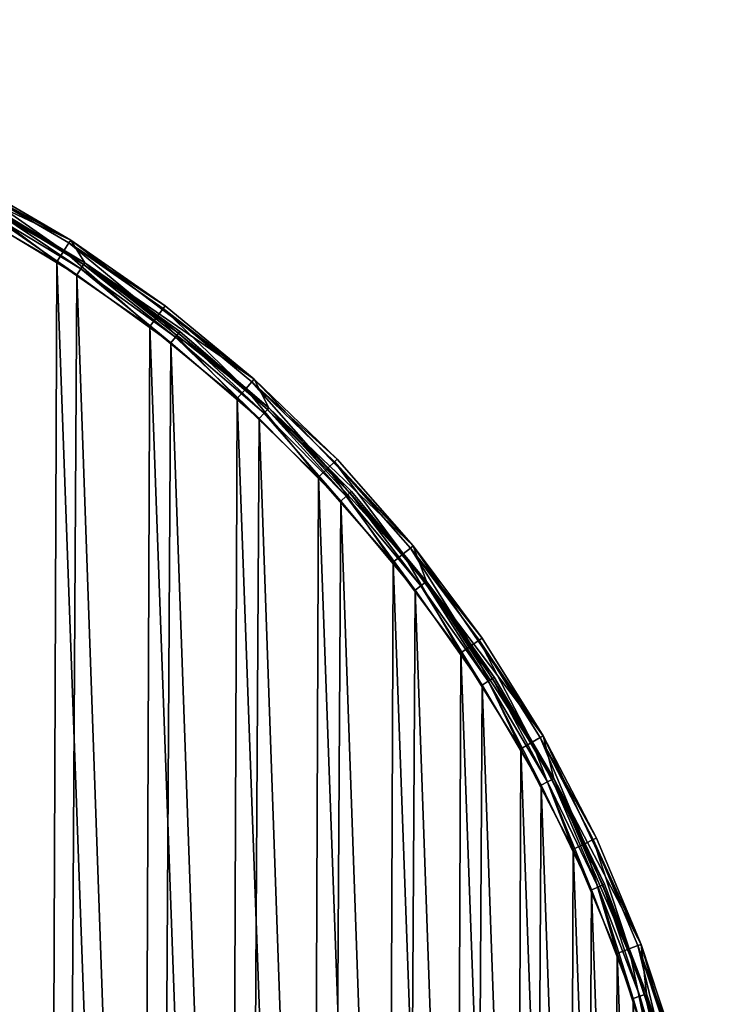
# Model space of a CAD drawing. Header units: millimetres. Extents: x 9 to 208, y -100 to 100.
# Tile 36 of 36: x 159 to 208, y 31 to 100. Entities that reach past the tile are written whole.
import ezdxf

# ---------------------------------------------------------------- set-up
doc = ezdxf.new("R2010")
doc.units = ezdxf.units.MM
doc.header["$LTSCALE"] = 25.4
doc.layers.get('0').update_dxf_attribs({"true_color": 0xff5454})

# ---------------------------------------------------------------- blocks, each defined once
blk = doc.blocks.new('CAMELEON-HERMANOS-B-8035.STL')
at = {"color": 250, "true_color": 0x262626}
mesh = blk.add_polyface(dxfattribs=at)
corners = [(8.631, 4.415, 0), (9.335, 0.596, 0), (9.216, -11.667, 0), (10.633, 20.384, 0), (10.786, 16.916, 0), (15.17, 35.824, 0), (14.904, 32.774, 0), (21.575, 47.738, 0), (22.126, 50.337, 0), (30.618, 61.399, 0), (31.32, 63.546, 0), (41.787, 73.386, 0), (42.513, 75.109, 0), (54.776, 83.372, 0), (55.416, 84.726, 0), (69.232, 91.083, 0), (69.695, 92.15, 0), (84.76, 96.309, 0), (84.98, 97.187, 0), (100.936, 98.909, 0), (100.875, 99.706, 0), (116.968, 99.644, 0), (117.319, 98.81, 0), (132.843, 97, 0), (133.463, 96.016, 0), (148.088, 91.845, 0), (148.927, 90.604, 0), (162.308, 84.31, 0), (163.289, 82.719, 0), (175.136, 74.592, 0), (176.157, 72.579, 0), (186.239, 62.943, 0), (187.181, 60.458, 0), (195.33, 49.663, 0), (196.059, 46.689, 0), (202.172, 35.096, 0), (202.55, 31.646, 0), (206.59, 19.621, 0), (206.477, 15.739, 0), (207.732, -0.596, 0), (208.467, 3.638, 0), (207.757, -12.44, 0), (10.59, -15.739, 0), (12.374, -27.448, 0), (14.516, -31.646, 0), (18.022, -42.517, 0), (21.007, -46.689, 0), (26.015, -56.486, 0), (29.886, -60.458, 0), (36.144, -68.991, 0), (40.91, -72.579, 0), (48.149, -79.71, 0), (53.778, -82.719, 0), (61.717, -88.364, 0), (68.14, -90.604, 0), (76.498, -94.73, 0), (83.604, -96.016, 0), (92.108, -98.642, 0), (99.747, -98.81, 0), (108.144, -99.999, 0), (116.131, -98.909, 0), (124.19, -98.767, 0), (132.307, -96.309, 0), (139.831, -94.976, 0), (147.835, -91.083, 0), (154.661, -88.726, 0), (162.29, -83.372, 0), (168.296, -80.177, 0), (175.28, -73.386, 0), (180.384, -69.553, 0), (186.448, -61.399, 0), (190.61, -57.126, 0), (195.492, -47.738, 0), (198.711, -43.221, 0), (202.163, -32.774, 0), (204.476, -28.195, 0), (206.281, -16.916, 0)]
mesh.append_faces([[corners[k] for k in face] for face in [(0, 1, 2), (1, 3, 4), (4, 5, 6), (6, 5, 7), (7, 8, 9), (9, 10, 11), (11, 12, 13), (13, 14, 15), (15, 16, 17), (17, 18, 19), (19, 21, 22), (22, 23, 24), (24, 25, 26), (26, 27, 28), (28, 29, 30), (30, 31, 32), (32, 33, 34), (34, 35, 36), (36, 37, 38), (38, 37, 39), (2, 42, 43), (42, 2, 1), (43, 44, 45), (45, 46, 47), (47, 48, 49), (49, 50, 51), (51, 52, 53), (53, 54, 55), (55, 56, 57), (57, 58, 59), (59, 60, 61), (61, 62, 63), (63, 64, 65), (65, 66, 67), (67, 68, 69), (69, 70, 71), (71, 72, 73), (73, 74, 75), (75, 76, 41)]], dxfattribs={"vtx0": -1, "vtx1": -1, "color": 250})
mesh.append_faces([[corners[k] for k in face] for face in [(1, 0, 3), (4, 3, 5), (7, 5, 8), (9, 8, 10), (11, 10, 12), (13, 12, 14), (15, 14, 16), (17, 16, 18), (19, 18, 20), (19, 20, 21), (22, 21, 23), (24, 23, 25), (26, 25, 27), (28, 27, 29), (30, 29, 31), (32, 31, 33), (34, 33, 35), (36, 35, 37), (39, 37, 40), (39, 40, 41), (43, 42, 44), (45, 44, 46), (47, 46, 48), (49, 48, 50), (51, 50, 52), (53, 52, 54), (55, 54, 56), (57, 56, 58), (59, 58, 60), (61, 60, 62), (63, 62, 64), (65, 64, 66), (67, 66, 68), (69, 68, 70), (71, 70, 72), (73, 72, 74), (75, 74, 76), (41, 76, 39)]], dxfattribs={"vtx0": -1, "vtx2": -1, "color": 250})
mesh = blk.add_polyface(dxfattribs=at)
corners = [(77.207, 93.069, 14.2), (78.289, 4.501, 14.2), (77.956, -0.057, 14.2), (84.999, 95.338, 14.2), (79.298, 8.958, 14.2), (80.96, 13.216, 14.2), (83.237, 17.178, 14.2), (86.08, 20.756, 14.2), (92.953, 96.956, 14.2), (89.424, 23.871, 14.2), (93.195, 26.452, 14.2), (101.013, 97.912, 14.2), (97.309, 28.443, 14.2), (101.674, 29.798, 14.2), (109.124, 98.198, 14.2), (106.192, 30.488, 14.2), (110.762, 30.496, 14.2), (117.231, 97.814, 14.2), (115.282, 29.823, 14.2), (119.652, 28.484, 14.2), (125.279, 96.762, 14.2), (123.773, 26.509, 14.2), (127.554, 23.942, 14.2), (133.212, 95.048, 14.2), (130.909, 20.84, 14.2), (133.765, 17.272, 14.2), (140.977, 92.686, 14.2), (136.058, 13.318, 14.2), (137.735, 9.067, 14.2), (138.761, 4.614, 14.2), (139.111, 0.057, 14.2), (139.86, -93.069, 14.2), (147.439, -90.164, 14.2), (148.52, 89.69, 14.2), (154.751, -86.644, 14.2), (155.79, 86.082, 14.2), (161.749, -82.531, 14.2), (162.737, 81.885, 14.2), (168.382, -77.855, 14.2), (169.314, 77.13, 14.2), (174.607, -72.647, 14.2), (175.476, 71.847, 14.2), (180.38, -66.942, 14.2), (181.18, 66.074, 14.2), (185.663, -60.78, 14.2), (186.388, 59.849, 14.2), (190.419, -54.204, 14.2), (191.065, 53.215, 14.2), (194.615, -47.256, 14.2), (195.177, 46.218, 14.2), (198.224, -39.986, 14.2), (198.698, 38.905, 14.2), (201.219, -32.443, 14.2), (201.603, 31.327, 14.2), (203.582, -24.678, 14.2), (203.872, 23.534, 14.2), (205.295, -16.745, 14.2), (205.49, 15.581, 14.2), (206.347, -8.697, 14.2), (206.445, 7.521, 14.2), (206.732, -0.59, 14.2), (10.719, 8.697, 14.2), (10.622, -7.521, 14.2), (10.335, 0.59, 14.2), (11.577, -15.581, 14.2), (11.772, 16.745, 14.2), (13.195, -23.534, 14.2), (13.485, 24.678, 14.2), (15.464, -31.327, 14.2), (15.848, 32.443, 14.2), (18.369, -38.905, 14.2), (18.843, 39.986, 14.2), (21.89, -46.218, 14.2), (22.452, 47.256, 14.2), (26.002, -53.215, 14.2), (26.648, 54.204, 14.2), (30.679, -59.849, 14.2), (31.404, 60.78, 14.2), (35.887, -66.074, 14.2), (36.686, 66.942, 14.2), (41.591, -71.847, 14.2), (42.46, 72.647, 14.2), (47.753, -77.13, 14.2), (48.685, 77.855, 14.2), (54.33, -81.885, 14.2), (55.318, 82.531, 14.2), (61.277, -86.082, 14.2), (62.315, 86.644, 14.2), (68.547, -89.69, 14.2), (69.628, 90.164, 14.2), (76.09, -92.686, 14.2), (83.855, -95.048, 14.2), (78.306, -4.614, 14.2), (79.331, -9.067, 14.2), (81.009, -13.318, 14.2), (83.301, -17.272, 14.2), (86.157, -20.84, 14.2), (91.788, -96.762, 14.2), (89.513, -23.942, 14.2), (93.294, -26.509, 14.2), (99.836, -97.814, 14.2), (97.415, -28.484, 14.2), (101.785, -29.823, 14.2), (107.943, -98.198, 14.2), (106.305, -30.496, 14.2), (110.875, -30.488, 14.2), (116.054, -97.912, 14.2), (115.393, -29.798, 14.2), (119.758, -28.443, 14.2), (124.114, -96.956, 14.2), (123.871, -26.452, 14.2), (127.643, -23.871, 14.2), (132.067, -95.338, 14.2), (130.987, -20.756, 14.2), (133.83, -17.178, 14.2), (136.107, -13.216, 14.2), (137.769, -8.958, 14.2), (138.778, -4.501, 14.2)]
mesh.append_faces([[corners[k] for k in face] for face in [(58, 59, 60), (61, 62, 63)]], dxfattribs={"vtx0": -1, "color": 250})
mesh.append_faces([[corners[k] for k in face] for face in [(1, 3, 4), (4, 3, 5), (5, 3, 6), (6, 3, 7), (7, 8, 9), (9, 8, 10), (10, 11, 12), (12, 11, 13), (13, 14, 15), (15, 14, 16), (16, 17, 18), (18, 17, 19), (19, 20, 21), (21, 20, 22), (22, 23, 24), (24, 23, 25), (25, 26, 27), (27, 26, 28), (28, 26, 29), (29, 26, 30), (31, 26, 32), (32, 33, 34), (34, 35, 36), (36, 37, 38), (38, 39, 40), (40, 41, 42), (42, 43, 44), (44, 45, 46), (46, 47, 48), (48, 49, 50), (50, 51, 52), (52, 53, 54), (54, 55, 56), (56, 57, 58), (62, 61, 64), (64, 65, 66), (66, 67, 68), (68, 69, 70), (70, 71, 72), (72, 73, 74), (74, 75, 76), (76, 77, 78), (78, 79, 80), (80, 81, 82), (82, 83, 84), (84, 85, 86), (86, 87, 88), (88, 89, 90), (90, 2, 91), (91, 96, 97), (97, 99, 100), (100, 102, 103), (103, 105, 106), (106, 108, 109), (109, 111, 112), (112, 114, 31)]], dxfattribs={"vtx0": -1, "vtx1": -1, "color": 250})
mesh.append_faces([[corners[k] for k in face] for face in [(30, 26, 31), (90, 0, 2)]], dxfattribs={"vtx0": -1, "vtx1": -1, "vtx2": -1, "color": 250})
mesh.append_faces([[corners[k] for k in face] for face in [(0, 1, 2), (1, 0, 3), (7, 3, 8), (10, 8, 11), (13, 11, 14), (16, 14, 17), (19, 17, 20), (22, 20, 23), (25, 23, 26), (32, 26, 33), (34, 33, 35), (36, 35, 37), (38, 37, 39), (40, 39, 41), (42, 41, 43), (44, 43, 45), (46, 45, 47), (48, 47, 49), (50, 49, 51), (52, 51, 53), (54, 53, 55), (56, 55, 57), (58, 57, 59), (64, 61, 65), (66, 65, 67), (68, 67, 69), (70, 69, 71), (72, 71, 73), (74, 73, 75), (76, 75, 77), (78, 77, 79), (80, 79, 81), (82, 81, 83), (84, 83, 85), (86, 85, 87), (88, 87, 89), (90, 89, 0), (91, 2, 92), (91, 92, 93), (91, 93, 94), (91, 94, 95), (91, 95, 96), (97, 96, 98), (97, 98, 99), (100, 99, 101), (100, 101, 102), (103, 102, 104), (103, 104, 105), (106, 105, 107), (106, 107, 108), (109, 108, 110), (109, 110, 111), (112, 111, 113), (112, 113, 114), (31, 114, 115), (31, 115, 116), (31, 116, 117), (31, 117, 30)]], dxfattribs={"vtx0": -1, "vtx2": -1, "color": 250})
mesh = blk.add_polyface(dxfattribs=at)
corners = [(11.004, -11.457, 15), (10.429, 4.336, 15), (10.398, -3.572, 15), (11.096, 12.216, 15), (12.242, -19.268, 15), (12.395, 20.017, 15), (14.105, -26.954, 15), (14.318, 27.688, 15), (16.58, -34.465, 15), (16.851, 35.179, 15), (19.651, -41.752, 15), (19.979, 42.443, 15), (23.299, -48.769, 15), (23.681, 49.431, 15), (27.5, -55.469, 15), (27.934, 56.098, 15), (32.226, -61.81, 15), (32.709, 62.402, 15), (37.447, -67.749, 15), (37.977, 68.301, 15), (43.129, -73.25, 15), (43.701, 73.757, 15), (49.235, -78.275, 15), (49.846, 78.734, 15), (55.726, -82.793, 15), (56.372, 83.201, 15), (62.56, -86.774, 15), (63.236, 87.129, 15), (69.691, -90.192, 15), (70.394, 90.491, 15), (77.074, -93.025, 15), (77.799, 93.267, 15), (77.956, -0.057, 15), (84.662, -95.254, 15), (78.306, -4.614, 15), (79.331, -9.067, 15), (81.009, -13.318, 15), (83.301, -17.272, 15), (86.157, -20.84, 15), (92.404, -96.866, 15), (89.513, -23.942, 15), (93.294, -26.509, 15), (100.251, -97.85, 15), (97.415, -28.484, 15), (101.785, -29.823, 15), (108.151, -98.199, 15), (106.305, -30.496, 15), (110.875, -30.488, 15), (116.054, -97.912, 15), (115.393, -29.798, 15), (119.758, -28.443, 15), (123.908, -96.989, 15), (123.871, -26.452, 15), (127.643, -23.871, 15), (131.663, -95.437, 15), (130.987, -20.756, 15), (133.83, -17.178, 15), (139.267, -93.267, 15), (136.107, -13.216, 15), (137.769, -8.958, 15), (138.778, -4.501, 15), (139.111, 0.057, 15), (78.289, 4.501, 15), (85.404, 95.437, 15), (79.298, 8.958, 15), (80.96, 13.216, 15), (83.237, 17.178, 15), (86.08, 20.756, 15), (93.158, 96.989, 15), (89.424, 23.871, 15), (93.195, 26.452, 15), (101.013, 97.912, 15), (97.309, 28.443, 15), (101.674, 29.798, 15), (108.916, 98.199, 15), (106.192, 30.488, 15), (110.762, 30.496, 15), (116.816, 97.85, 15), (115.282, 29.823, 15), (119.652, 28.484, 15), (124.663, 96.866, 15), (123.773, 26.509, 15), (127.554, 23.942, 15), (132.405, 95.254, 15), (130.909, 20.84, 15), (133.765, 17.272, 15), (139.992, 93.025, 15), (136.058, 13.318, 15), (137.735, 9.067, 15), (138.761, 4.614, 15), (146.673, -90.491, 15), (147.376, 90.192, 15), (153.831, -87.129, 15), (154.507, 86.774, 15), (160.695, -83.201, 15), (161.341, 82.793, 15), (167.22, -78.734, 15), (167.831, 78.275, 15), (173.366, -73.757, 15), (173.938, 73.25, 15), (179.09, -68.301, 15), (179.62, 67.749, 15), (184.357, -62.402, 15), (184.841, 61.81, 15), (189.133, -56.098, 15), (189.567, 55.469, 15), (193.385, -49.431, 15), (193.768, 48.769, 15), (197.088, -42.443, 15), (197.415, 41.752, 15), (200.216, -35.179, 15), (200.487, 34.465, 15), (202.749, -27.688, 15), (202.962, 26.954, 15), (204.672, -20.017, 15), (204.825, 19.268, 15), (205.971, -12.216, 15), (206.063, 11.457, 15), (206.638, -4.336, 15), (206.668, 3.572, 15)]
mesh.append_faces([[corners[k] for k in face] for face in [(0, 1, 2), (117, 118, 119)]], dxfattribs={"vtx0": -1, "color": 250})
mesh.append_faces([[corners[k] for k in face] for face in [(1, 0, 3), (3, 4, 5), (5, 6, 7), (7, 8, 9), (9, 10, 11), (11, 12, 13), (13, 14, 15), (15, 16, 17), (17, 18, 19), (19, 20, 21), (21, 22, 23), (23, 24, 25), (25, 26, 27), (27, 28, 29), (29, 30, 31), (32, 33, 34), (34, 33, 35), (35, 33, 36), (36, 33, 37), (37, 33, 38), (38, 39, 40), (40, 39, 41), (41, 42, 43), (43, 42, 44), (44, 45, 46), (46, 45, 47), (47, 48, 49), (49, 48, 50), (50, 51, 52), (52, 51, 53), (53, 54, 55), (55, 54, 56), (56, 57, 58), (58, 57, 59), (59, 57, 60), (60, 57, 61), (31, 62, 63), (62, 31, 32), (63, 67, 68), (68, 70, 71), (71, 73, 74), (74, 76, 77), (77, 79, 80), (80, 82, 83), (83, 85, 86), (86, 90, 91), (91, 92, 93), (93, 94, 95), (95, 96, 97), (97, 98, 99), (99, 100, 101), (101, 102, 103), (103, 104, 105), (105, 106, 107), (107, 108, 109), (109, 110, 111), (111, 112, 113), (113, 114, 115), (115, 116, 117)]], dxfattribs={"vtx0": -1, "vtx1": -1, "color": 250})
mesh.append_faces([[corners[k] for k in face] for face in [(31, 30, 32), (86, 61, 57)]], dxfattribs={"vtx0": -1, "vtx1": -1, "vtx2": -1, "color": 250})
mesh.append_faces([[corners[k] for k in face] for face in [(3, 0, 4), (5, 4, 6), (7, 6, 8), (9, 8, 10), (11, 10, 12), (13, 12, 14), (15, 14, 16), (17, 16, 18), (19, 18, 20), (21, 20, 22), (23, 22, 24), (25, 24, 26), (27, 26, 28), (29, 28, 30), (32, 30, 33), (38, 33, 39), (41, 39, 42), (44, 42, 45), (47, 45, 48), (50, 48, 51), (53, 51, 54), (56, 54, 57), (63, 62, 64), (63, 64, 65), (63, 65, 66), (63, 66, 67), (68, 67, 69), (68, 69, 70), (71, 70, 72), (71, 72, 73), (74, 73, 75), (74, 75, 76), (77, 76, 78), (77, 78, 79), (80, 79, 81), (80, 81, 82), (83, 82, 84), (83, 84, 85), (86, 85, 87), (86, 87, 88), (86, 88, 89), (86, 89, 61), (86, 57, 90), (91, 90, 92), (93, 92, 94), (95, 94, 96), (97, 96, 98), (99, 98, 100), (101, 100, 102), (103, 102, 104), (105, 104, 106), (107, 106, 108), (109, 108, 110), (111, 110, 112), (113, 112, 114), (115, 114, 116), (117, 116, 118)]], dxfattribs={"vtx0": -1, "vtx2": -1, "color": 250})
mesh = blk.add_polyface(dxfattribs=at)
corners = [(155.35, 88.364, 13.2), (162.308, 84.31, 0), (148.088, 91.845, 0)]
mesh.append_faces([[corners[k] for k in face] for face in [(0, 1, 2)]], dxfattribs={"color": 250})
mesh = blk.add_polyface(dxfattribs=at)
corners = [(163.289, 82.719, 13.2), (148.927, 90.604, 0), (163.289, 82.719, 0)]
mesh.append_faces([[corners[k] for k in face] for face in [(0, 1, 2)]], dxfattribs={"color": 250})
mesh = blk.add_polyface(dxfattribs=at)
corners = [(156.271, 86.958, 13.2), (148.927, 90.604, 0), (163.289, 82.719, 13.2)]
mesh.append_faces([[corners[k] for k in face] for face in [(0, 1, 2)]], dxfattribs={"color": 250})
mesh = blk.add_polyface(dxfattribs=at)
corners = [(161.825, 83.552, 14.759), (155.237, 88.151, 14.1), (154.929, 87.569, 14.759), (162.179, 84.107, 14.1)]
mesh.append_faces([[corners[k] for k in face] for face in [(0, 1, 2), (1, 0, 3)]], dxfattribs={"vtx0": -1, "color": 250})
mesh = blk.add_polyface(dxfattribs=at)
corners = [(155.237, 88.151, 14.1), (162.308, 84.31, 13.2), (155.35, 88.364, 13.2), (162.179, 84.107, 14.1)]
mesh.append_faces([[corners[k] for k in face] for face in [(0, 1, 2), (1, 0, 3)]], dxfattribs={"vtx0": -1, "color": 250})
mesh = blk.add_polyface(dxfattribs=at)
corners = [(162.308, 84.31, 13.2), (162.308, 84.31, 0), (155.35, 88.364, 13.2)]
mesh.append_faces([[corners[k] for k in face] for face in [(0, 1, 2)]], dxfattribs={"color": 250})
mesh = blk.add_polyface(dxfattribs=at)
corners = [(161.341, 82.793, 15), (154.929, 87.569, 14.759), (154.507, 86.774, 15), (161.825, 83.552, 14.759)]
mesh.append_faces([[corners[k] for k in face] for face in [(0, 1, 2), (1, 0, 3)]], dxfattribs={"vtx0": -1, "color": 250})
mesh = blk.add_polyface(dxfattribs=at)
corners = [(156.207, 86.841, 13.7), (163.013, 82.302, 14.066), (156.03, 86.52, 14.066), (163.215, 82.608, 13.7)]
mesh.append_faces([[corners[k] for k in face] for face in [(0, 1, 2), (1, 0, 3)]], dxfattribs={"vtx0": -1, "color": 250})
mesh = blk.add_polyface(dxfattribs=at)
corners = [(163.215, 82.608, 13.7), (156.271, 86.958, 13.2), (163.289, 82.719, 13.2), (156.207, 86.841, 13.7)]
mesh.append_faces([[corners[k] for k in face] for face in [(0, 1, 2), (1, 0, 3)]], dxfattribs={"vtx0": -1, "color": 250})
mesh = blk.add_polyface(dxfattribs=at)
corners = [(156.03, 86.52, 14.066), (162.737, 81.885, 14.2), (155.79, 86.082, 14.2), (163.013, 82.302, 14.066)]
mesh.append_faces([[corners[k] for k in face] for face in [(0, 1, 2), (1, 0, 3)]], dxfattribs={"vtx0": -1, "color": 250})
mesh = blk.add_polyface(dxfattribs=at)
corners = [(168.375, 78.993, 14.759), (162.179, 84.107, 14.1), (161.825, 83.552, 14.759), (168.773, 79.518, 14.1)]
mesh.append_faces([[corners[k] for k in face] for face in [(0, 1, 2), (1, 0, 3)]], dxfattribs={"vtx0": -1, "color": 250})
mesh = blk.add_polyface(dxfattribs=at)
corners = [(162.179, 84.107, 14.1), (168.918, 79.71, 13.2), (162.308, 84.31, 13.2), (168.773, 79.518, 14.1)]
mesh.append_faces([[corners[k] for k in face] for face in [(0, 1, 2), (1, 0, 3)]], dxfattribs={"vtx0": -1, "color": 250})
mesh = blk.add_polyface(dxfattribs=at)
corners = [(168.918, 79.71, 13.2), (175.136, 74.592, 0), (162.308, 84.31, 0)]
mesh.append_faces([[corners[k] for k in face] for face in [(0, 1, 2)]], dxfattribs={"color": 250})
mesh = blk.add_polyface(dxfattribs=at)
corners = [(168.918, 79.71, 13.2), (162.308, 84.31, 0), (162.308, 84.31, 13.2)]
mesh.append_faces([[corners[k] for k in face] for face in [(0, 1, 2)]], dxfattribs={"color": 250})
mesh = blk.add_polyface(dxfattribs=at)
corners = [(167.831, 78.275, 15), (161.825, 83.552, 14.759), (161.341, 82.793, 15), (168.375, 78.993, 14.759)]
mesh.append_faces([[corners[k] for k in face] for face in [(0, 1, 2), (1, 0, 3)]], dxfattribs={"vtx0": -1, "color": 250})
mesh = blk.add_polyface(dxfattribs=at)
corners = [(163.215, 82.608, 13.7), (169.623, 77.522, 14.066), (163.013, 82.302, 14.066), (169.85, 77.81, 13.7)]
mesh.append_faces([[corners[k] for k in face] for face in [(0, 1, 2), (1, 0, 3)]], dxfattribs={"vtx0": -1, "color": 250})
mesh = blk.add_polyface(dxfattribs=at)
corners = [(169.85, 77.81, 13.7), (163.289, 82.719, 13.2), (169.933, 77.915, 13.2), (163.215, 82.608, 13.7)]
mesh.append_faces([[corners[k] for k in face] for face in [(0, 1, 2), (1, 0, 3)]], dxfattribs={"vtx0": -1, "color": 250})
mesh = blk.add_polyface(dxfattribs=at)
corners = [(163.289, 82.719, 13.2), (163.289, 82.719, 0), (169.933, 77.915, 13.2)]
mesh.append_faces([[corners[k] for k in face] for face in [(0, 1, 2)]], dxfattribs={"color": 250})
mesh = blk.add_polyface(dxfattribs=at)
corners = [(169.933, 77.915, 13.2), (163.289, 82.719, 0), (176.157, 72.579, 13.2)]
mesh.append_faces([[corners[k] for k in face] for face in [(0, 1, 2)]], dxfattribs={"color": 250})
mesh = blk.add_polyface(dxfattribs=at)
corners = [(176.157, 72.579, 13.2), (163.289, 82.719, 0), (176.157, 72.579, 0)]
mesh.append_faces([[corners[k] for k in face] for face in [(0, 1, 2)]], dxfattribs={"color": 250})
mesh = blk.add_polyface(dxfattribs=at)
corners = [(163.013, 82.302, 14.066), (169.314, 77.13, 14.2), (162.737, 81.885, 14.2), (169.623, 77.522, 14.066)]
mesh.append_faces([[corners[k] for k in face] for face in [(0, 1, 2), (1, 0, 3)]], dxfattribs={"vtx0": -1, "color": 250})
mesh = blk.add_polyface(dxfattribs=at)
corners = [(174.537, 73.921, 14.759), (168.773, 79.518, 14.1), (168.375, 78.993, 14.759), (174.976, 74.413, 14.1)]
mesh.append_faces([[corners[k] for k in face] for face in [(0, 1, 2), (1, 0, 3)]], dxfattribs={"vtx0": -1, "color": 250})
mesh = blk.add_polyface(dxfattribs=at)
corners = [(168.773, 79.518, 14.1), (175.136, 74.592, 13.2), (168.918, 79.71, 13.2), (174.976, 74.413, 14.1)]
mesh.append_faces([[corners[k] for k in face] for face in [(0, 1, 2), (1, 0, 3)]], dxfattribs={"vtx0": -1, "color": 250})
mesh = blk.add_polyface(dxfattribs=at)
corners = [(175.136, 74.592, 13.2), (175.136, 74.592, 0), (168.918, 79.71, 13.2)]
mesh.append_faces([[corners[k] for k in face] for face in [(0, 1, 2)]], dxfattribs={"color": 250})
mesh = blk.add_polyface(dxfattribs=at)
corners = [(173.938, 73.25, 15), (168.375, 78.993, 14.759), (167.831, 78.275, 15), (174.537, 73.921, 14.759)]
mesh.append_faces([[corners[k] for k in face] for face in [(0, 1, 2), (1, 0, 3)]], dxfattribs={"vtx0": -1, "color": 250})
mesh = blk.add_polyface(dxfattribs=at)
corners = [(169.85, 77.81, 13.7), (175.816, 72.213, 14.066), (169.623, 77.522, 14.066), (176.066, 72.481, 13.7)]
mesh.append_faces([[corners[k] for k in face] for face in [(0, 1, 2), (1, 0, 3)]], dxfattribs={"vtx0": -1, "color": 250})
mesh = blk.add_polyface(dxfattribs=at)
corners = [(176.066, 72.481, 13.7), (169.933, 77.915, 13.2), (176.157, 72.579, 13.2), (169.85, 77.81, 13.7)]
mesh.append_faces([[corners[k] for k in face] for face in [(0, 1, 2), (1, 0, 3)]], dxfattribs={"vtx0": -1, "color": 250})
mesh = blk.add_polyface(dxfattribs=at)
corners = [(169.623, 77.522, 14.066), (175.476, 71.847, 14.2), (169.314, 77.13, 14.2), (175.816, 72.213, 14.066)]
mesh.append_faces([[corners[k] for k in face] for face in [(0, 1, 2), (1, 0, 3)]], dxfattribs={"vtx0": -1, "color": 250})
mesh = blk.add_polyface(dxfattribs=at)
corners = [(180.271, 68.37, 14.759), (174.976, 74.413, 14.1), (174.537, 73.921, 14.759), (180.748, 68.825, 14.1)]
mesh.append_faces([[corners[k] for k in face] for face in [(0, 1, 2), (1, 0, 3)]], dxfattribs={"vtx0": -1, "color": 250})
mesh = blk.add_polyface(dxfattribs=at)
corners = [(174.976, 74.413, 14.1), (180.923, 68.991, 13.2), (175.136, 74.592, 13.2), (180.748, 68.825, 14.1)]
mesh.append_faces([[corners[k] for k in face] for face in [(0, 1, 2), (1, 0, 3)]], dxfattribs={"vtx0": -1, "color": 250})
mesh = blk.add_polyface(dxfattribs=at)
corners = [(180.923, 68.991, 13.2), (186.239, 62.943, 0), (175.136, 74.592, 13.2)]
mesh.append_faces([[corners[k] for k in face] for face in [(0, 1, 2)]], dxfattribs={"color": 250})
mesh = blk.add_polyface(dxfattribs=at)
corners = [(175.136, 74.592, 13.2), (186.239, 62.943, 0), (175.136, 74.592, 0)]
mesh.append_faces([[corners[k] for k in face] for face in [(0, 1, 2)]], dxfattribs={"color": 250})
mesh = blk.add_polyface(dxfattribs=at)
corners = [(179.62, 67.749, 15), (174.537, 73.921, 14.759), (173.938, 73.25, 15), (180.271, 68.37, 14.759)]
mesh.append_faces([[corners[k] for k in face] for face in [(0, 1, 2), (1, 0, 3)]], dxfattribs={"vtx0": -1, "color": 250})
mesh = blk.add_polyface(dxfattribs=at)
corners = [(176.066, 72.481, 13.7), (181.55, 66.41, 14.066), (175.816, 72.213, 14.066), (181.821, 66.656, 13.7)]
mesh.append_faces([[corners[k] for k in face] for face in [(0, 1, 2), (1, 0, 3)]], dxfattribs={"vtx0": -1, "color": 250})
mesh = blk.add_polyface(dxfattribs=at)
corners = [(176.066, 72.481, 13.7), (181.92, 66.746, 13.2), (181.821, 66.656, 13.7), (176.157, 72.579, 13.2)]
mesh.append_faces([[corners[k] for k in face] for face in [(0, 1, 2), (1, 0, 3)]], dxfattribs={"vtx0": -1, "color": 250})
mesh = blk.add_polyface(dxfattribs=at)
corners = [(176.157, 72.579, 0), (181.92, 66.746, 13.2), (176.157, 72.579, 13.2)]
mesh.append_faces([[corners[k] for k in face] for face in [(0, 1, 2)]], dxfattribs={"color": 250})
mesh = blk.add_polyface(dxfattribs=at)
corners = [(176.157, 72.579, 0), (187.181, 60.458, 0), (181.92, 66.746, 13.2)]
mesh.append_faces([[corners[k] for k in face] for face in [(0, 1, 2)]], dxfattribs={"color": 250})
mesh = blk.add_polyface(dxfattribs=at)
corners = [(175.816, 72.213, 14.066), (181.18, 66.074, 14.2), (175.476, 71.847, 14.2), (181.55, 66.41, 14.066)]
mesh.append_faces([[corners[k] for k in face] for face in [(0, 1, 2), (1, 0, 3)]], dxfattribs={"vtx0": -1, "color": 250})
mesh = blk.add_polyface(dxfattribs=at)
corners = [(185.54, 62.376, 14.759), (180.748, 68.825, 14.1), (180.271, 68.37, 14.759), (186.052, 62.791, 14.1)]
mesh.append_faces([[corners[k] for k in face] for face in [(0, 1, 2), (1, 0, 3)]], dxfattribs={"vtx0": -1, "color": 250})
mesh = blk.add_polyface(dxfattribs=at)
corners = [(186.239, 62.943, 13.2), (180.748, 68.825, 14.1), (186.052, 62.791, 14.1), (180.923, 68.991, 13.2)]
mesh.append_faces([[corners[k] for k in face] for face in [(0, 1, 2), (1, 0, 3)]], dxfattribs={"vtx0": -1, "color": 250})
mesh = blk.add_polyface(dxfattribs=at)
corners = [(180.923, 68.991, 13.2), (186.239, 62.943, 13.2), (186.239, 62.943, 0)]
mesh.append_faces([[corners[k] for k in face] for face in [(0, 1, 2)]], dxfattribs={"color": 250})
mesh = blk.add_polyface(dxfattribs=at)
corners = [(184.841, 61.81, 15), (180.271, 68.37, 14.759), (179.62, 67.749, 15), (185.54, 62.376, 14.759)]
mesh.append_faces([[corners[k] for k in face] for face in [(0, 1, 2), (1, 0, 3)]], dxfattribs={"vtx0": -1, "color": 250})
mesh = blk.add_polyface(dxfattribs=at)
corners = [(181.821, 66.656, 13.7), (187.181, 60.458, 13.2), (187.075, 60.377, 13.7), (181.92, 66.746, 13.2)]
mesh.append_faces([[corners[k] for k in face] for face in [(0, 1, 2), (1, 0, 3)]], dxfattribs={"vtx0": -1, "color": 250})
mesh = blk.add_polyface(dxfattribs=at)
corners = [(181.92, 66.746, 13.2), (187.181, 60.458, 0), (187.181, 60.458, 13.2)]
mesh.append_faces([[corners[k] for k in face] for face in [(0, 1, 2)]], dxfattribs={"color": 250})
mesh = blk.add_polyface(dxfattribs=at)
corners = [(181.55, 66.41, 14.066), (186.388, 59.849, 14.2), (181.18, 66.074, 14.2), (186.785, 60.153, 14.066)]
mesh.append_faces([[corners[k] for k in face] for face in [(0, 1, 2), (1, 0, 3)]], dxfattribs={"vtx0": -1, "color": 250})
mesh = blk.add_polyface(dxfattribs=at)
corners = [(181.821, 66.656, 13.7), (186.785, 60.153, 14.066), (181.55, 66.41, 14.066), (187.075, 60.377, 13.7)]
mesh.append_faces([[corners[k] for k in face] for face in [(0, 1, 2), (1, 0, 3)]], dxfattribs={"vtx0": -1, "color": 250})
mesh = blk.add_polyface(dxfattribs=at)
corners = [(190.31, 55.977, 14.759), (186.052, 62.791, 14.1), (185.54, 62.376, 14.759), (190.853, 56.35, 14.1)]
mesh.append_faces([[corners[k] for k in face] for face in [(0, 1, 2), (1, 0, 3)]], dxfattribs={"vtx0": -1, "color": 250})
mesh = blk.add_polyface(dxfattribs=at)
corners = [(191.052, 56.486, 13.2), (186.052, 62.791, 14.1), (190.853, 56.35, 14.1), (186.239, 62.943, 13.2)]
mesh.append_faces([[corners[k] for k in face] for face in [(0, 1, 2), (1, 0, 3)]], dxfattribs={"vtx0": -1, "color": 250})
mesh = blk.add_polyface(dxfattribs=at)
corners = [(186.239, 62.943, 13.2), (195.33, 49.663, 0), (186.239, 62.943, 0)]
mesh.append_faces([[corners[k] for k in face] for face in [(0, 1, 2)]], dxfattribs={"color": 250})
mesh = blk.add_polyface(dxfattribs=at)
corners = [(186.239, 62.943, 13.2), (191.052, 56.486, 13.2), (195.33, 49.663, 0)]
mesh.append_faces([[corners[k] for k in face] for face in [(0, 1, 2)]], dxfattribs={"color": 250})
mesh = blk.add_polyface(dxfattribs=at)
corners = [(189.567, 55.469, 15), (185.54, 62.376, 14.759), (184.841, 61.81, 15), (190.31, 55.977, 14.759)]
mesh.append_faces([[corners[k] for k in face] for face in [(0, 1, 2), (1, 0, 3)]], dxfattribs={"vtx0": -1, "color": 250})
mesh = blk.add_polyface(dxfattribs=at)
corners = [(186.785, 60.153, 14.066), (191.065, 53.215, 14.2), (186.388, 59.849, 14.2), (191.485, 53.486, 14.066)]
mesh.append_faces([[corners[k] for k in face] for face in [(0, 1, 2), (1, 0, 3)]], dxfattribs={"vtx0": -1, "color": 250})
mesh = blk.add_polyface(dxfattribs=at)
corners = [(187.075, 60.377, 13.7), (191.485, 53.486, 14.066), (186.785, 60.153, 14.066), (191.792, 53.684, 13.7)]
mesh.append_faces([[corners[k] for k in face] for face in [(0, 1, 2), (1, 0, 3)]], dxfattribs={"vtx0": -1, "color": 250})
mesh = blk.add_polyface(dxfattribs=at)
corners = [(187.075, 60.377, 13.7), (191.905, 53.757, 13.2), (191.792, 53.684, 13.7), (187.181, 60.458, 13.2)]
mesh.append_faces([[corners[k] for k in face] for face in [(0, 1, 2), (1, 0, 3)]], dxfattribs={"vtx0": -1, "color": 250})
mesh = blk.add_polyface(dxfattribs=at)
corners = [(187.181, 60.458, 0), (196.059, 46.689, 0), (196.059, 46.689, 13.2)]
mesh.append_faces([[corners[k] for k in face] for face in [(0, 1, 2)]], dxfattribs={"color": 250})
mesh = blk.add_polyface(dxfattribs=at)
corners = [(187.181, 60.458, 0), (196.059, 46.689, 13.2), (191.905, 53.757, 13.2)]
mesh.append_faces([[corners[k] for k in face] for face in [(0, 1, 2)]], dxfattribs={"color": 250})
mesh = blk.add_polyface(dxfattribs=at)
corners = [(187.181, 60.458, 0), (191.905, 53.757, 13.2), (187.181, 60.458, 13.2)]
mesh.append_faces([[corners[k] for k in face] for face in [(0, 1, 2)]], dxfattribs={"color": 250})
mesh = blk.add_polyface(dxfattribs=at)
corners = [(195.33, 49.663, 13.2), (190.853, 56.35, 14.1), (195.121, 49.543, 14.1), (191.052, 56.486, 13.2)]
mesh.append_faces([[corners[k] for k in face] for face in [(0, 1, 2), (1, 0, 3)]], dxfattribs={"vtx0": -1, "color": 250})
mesh = blk.add_polyface(dxfattribs=at)
corners = [(191.052, 56.486, 13.2), (195.33, 49.663, 13.2), (195.33, 49.663, 0)]
mesh.append_faces([[corners[k] for k in face] for face in [(0, 1, 2)]], dxfattribs={"color": 250})
mesh = blk.add_polyface(dxfattribs=at)
corners = [(193.768, 48.769, 15), (190.31, 55.977, 14.759), (189.567, 55.469, 15), (194.549, 49.216, 14.759)]
mesh.append_faces([[corners[k] for k in face] for face in [(0, 1, 2), (1, 0, 3)]], dxfattribs={"vtx0": -1, "color": 250})
mesh = blk.add_polyface(dxfattribs=at)
corners = [(194.549, 49.216, 14.759), (190.853, 56.35, 14.1), (190.31, 55.977, 14.759), (195.121, 49.543, 14.1)]
mesh.append_faces([[corners[k] for k in face] for face in [(0, 1, 2), (1, 0, 3)]], dxfattribs={"vtx0": -1, "color": 250})
mesh = blk.add_polyface(dxfattribs=at)
corners = [(191.792, 53.684, 13.7), (195.618, 46.453, 14.066), (191.485, 53.486, 14.066), (195.941, 46.626, 13.7)]
mesh.append_faces([[corners[k] for k in face] for face in [(0, 1, 2), (1, 0, 3)]], dxfattribs={"vtx0": -1, "color": 250})
mesh = blk.add_polyface(dxfattribs=at)
corners = [(191.792, 53.684, 13.7), (196.059, 46.689, 13.2), (195.941, 46.626, 13.7), (191.905, 53.757, 13.2)]
mesh.append_faces([[corners[k] for k in face] for face in [(0, 1, 2), (1, 0, 3)]], dxfattribs={"vtx0": -1, "color": 250})
mesh = blk.add_polyface(dxfattribs=at)
corners = [(191.485, 53.486, 14.066), (195.177, 46.218, 14.2), (191.065, 53.215, 14.2), (195.618, 46.453, 14.066)]
mesh.append_faces([[corners[k] for k in face] for face in [(0, 1, 2), (1, 0, 3)]], dxfattribs={"vtx0": -1, "color": 250})
mesh = blk.add_polyface(dxfattribs=at)
corners = [(198.23, 42.135, 14.759), (195.121, 49.543, 14.1), (194.549, 49.216, 14.759), (198.826, 42.415, 14.1)]
mesh.append_faces([[corners[k] for k in face] for face in [(0, 1, 2), (1, 0, 3)]], dxfattribs={"vtx0": -1, "color": 250})
mesh = blk.add_polyface(dxfattribs=at)
corners = [(199.045, 42.517, 13.2), (195.121, 49.543, 14.1), (198.826, 42.415, 14.1), (195.33, 49.663, 13.2)]
mesh.append_faces([[corners[k] for k in face] for face in [(0, 1, 2), (1, 0, 3)]], dxfattribs={"vtx0": -1, "color": 250})
mesh = blk.add_polyface(dxfattribs=at)
corners = [(195.33, 49.663, 0), (199.045, 42.517, 13.2), (202.172, 35.096, 0)]
mesh.append_faces([[corners[k] for k in face] for face in [(0, 1, 2)]], dxfattribs={"color": 250})
mesh = blk.add_polyface(dxfattribs=at)
corners = [(195.33, 49.663, 13.2), (199.045, 42.517, 13.2), (195.33, 49.663, 0)]
mesh.append_faces([[corners[k] for k in face] for face in [(0, 1, 2)]], dxfattribs={"color": 250})
mesh = blk.add_polyface(dxfattribs=at)
corners = [(197.415, 41.752, 15), (194.549, 49.216, 14.759), (193.768, 48.769, 15), (198.23, 42.135, 14.759)]
mesh.append_faces([[corners[k] for k in face] for face in [(0, 1, 2), (1, 0, 3)]], dxfattribs={"vtx0": -1, "color": 250})
mesh = blk.add_polyface(dxfattribs=at)
corners = [(195.618, 46.453, 14.066), (198.698, 38.905, 14.2), (195.177, 46.218, 14.2), (199.157, 39.103, 14.066)]
mesh.append_faces([[corners[k] for k in face] for face in [(0, 1, 2), (1, 0, 3)]], dxfattribs={"vtx0": -1, "color": 250})
mesh = blk.add_polyface(dxfattribs=at)
corners = [(195.941, 46.626, 13.7), (199.157, 39.103, 14.066), (195.618, 46.453, 14.066), (199.493, 39.248, 13.7)]
mesh.append_faces([[corners[k] for k in face] for face in [(0, 1, 2), (1, 0, 3)]], dxfattribs={"vtx0": -1, "color": 250})
mesh = blk.add_polyface(dxfattribs=at)
corners = [(195.941, 46.626, 13.7), (199.616, 39.301, 13.2), (199.493, 39.248, 13.7), (196.059, 46.689, 13.2)]
mesh.append_faces([[corners[k] for k in face] for face in [(0, 1, 2), (1, 0, 3)]], dxfattribs={"vtx0": -1, "color": 250})
mesh = blk.add_polyface(dxfattribs=at)
corners = [(196.059, 46.689, 0), (202.55, 31.646, 0), (199.616, 39.301, 13.2)]
mesh.append_faces([[corners[k] for k in face] for face in [(0, 1, 2)]], dxfattribs={"color": 250})
mesh = blk.add_polyface(dxfattribs=at)
corners = [(196.059, 46.689, 0), (199.616, 39.301, 13.2), (196.059, 46.689, 13.2)]
mesh.append_faces([[corners[k] for k in face] for face in [(0, 1, 2)]], dxfattribs={"color": 250})
mesh = blk.add_polyface(dxfattribs=at)
corners = [(200.487, 34.465, 15), (198.23, 42.135, 14.759), (197.415, 41.752, 15), (201.33, 34.78, 14.759)]
mesh.append_faces([[corners[k] for k in face] for face in [(0, 1, 2), (1, 0, 3)]], dxfattribs={"vtx0": -1, "color": 250})
mesh = blk.add_polyface(dxfattribs=at)
corners = [(201.33, 34.78, 14.759), (198.826, 42.415, 14.1), (198.23, 42.135, 14.759), (201.947, 35.012, 14.1)]
mesh.append_faces([[corners[k] for k in face] for face in [(0, 1, 2), (1, 0, 3)]], dxfattribs={"vtx0": -1, "color": 250})
mesh = blk.add_polyface(dxfattribs=at)
corners = [(202.172, 35.096, 13.2), (198.826, 42.415, 14.1), (201.947, 35.012, 14.1), (199.045, 42.517, 13.2)]
mesh.append_faces([[corners[k] for k in face] for face in [(0, 1, 2), (1, 0, 3)]], dxfattribs={"vtx0": -1, "color": 250})
mesh = blk.add_polyface(dxfattribs=at)
corners = [(199.045, 42.517, 13.2), (202.172, 35.096, 13.2), (202.172, 35.096, 0)]
mesh.append_faces([[corners[k] for k in face] for face in [(0, 1, 2)]], dxfattribs={"color": 250})
mesh = blk.add_polyface(dxfattribs=at)
corners = [(199.493, 39.248, 13.7), (202.077, 31.486, 14.066), (199.157, 39.103, 14.066), (202.423, 31.603, 13.7)]
mesh.append_faces([[corners[k] for k in face] for face in [(0, 1, 2), (1, 0, 3)]], dxfattribs={"vtx0": -1, "color": 250})
mesh = blk.add_polyface(dxfattribs=at)
corners = [(199.493, 39.248, 13.7), (202.55, 31.646, 13.2), (202.423, 31.603, 13.7), (199.616, 39.301, 13.2)]
mesh.append_faces([[corners[k] for k in face] for face in [(0, 1, 2), (1, 0, 3)]], dxfattribs={"vtx0": -1, "color": 250})
mesh = blk.add_polyface(dxfattribs=at)
corners = [(199.616, 39.301, 13.2), (202.55, 31.646, 0), (202.55, 31.646, 13.2)]
mesh.append_faces([[corners[k] for k in face] for face in [(0, 1, 2)]], dxfattribs={"color": 250})
mesh = blk.add_polyface(dxfattribs=at)
corners = [(199.157, 39.103, 14.066), (201.603, 31.327, 14.2), (198.698, 38.905, 14.2), (202.077, 31.486, 14.066)]
mesh.append_faces([[corners[k] for k in face] for face in [(0, 1, 2), (1, 0, 3)]], dxfattribs={"vtx0": -1, "color": 250})
mesh = blk.add_polyface(dxfattribs=at)
corners = [(204.693, 27.448, 13.2), (201.947, 35.012, 14.1), (204.461, 27.382, 14.1), (202.172, 35.096, 13.2)]
mesh.append_faces([[corners[k] for k in face] for face in [(0, 1, 2), (1, 0, 3)]], dxfattribs={"vtx0": -1, "color": 250})
mesh = blk.add_polyface(dxfattribs=at)
corners = [(202.172, 35.096, 0), (204.693, 27.448, 13.2), (206.59, 19.621, 0)]
mesh.append_faces([[corners[k] for k in face] for face in [(0, 1, 2)]], dxfattribs={"color": 250})
mesh = blk.add_polyface(dxfattribs=at)
corners = [(202.172, 35.096, 13.2), (204.693, 27.448, 13.2), (202.172, 35.096, 0)]
mesh.append_faces([[corners[k] for k in face] for face in [(0, 1, 2)]], dxfattribs={"color": 250})
mesh = blk.add_polyface(dxfattribs=at)
corners = [(202.962, 26.954, 15), (201.33, 34.78, 14.759), (200.487, 34.465, 15), (203.827, 27.201, 14.759)]
mesh.append_faces([[corners[k] for k in face] for face in [(0, 1, 2), (1, 0, 3)]], dxfattribs={"vtx0": -1, "color": 250})
mesh = blk.add_polyface(dxfattribs=at)
corners = [(203.827, 27.201, 14.759), (201.947, 35.012, 14.1), (201.33, 34.78, 14.759), (204.461, 27.382, 14.1)]
mesh.append_faces([[corners[k] for k in face] for face in [(0, 1, 2), (1, 0, 3)]], dxfattribs={"vtx0": -1, "color": 250})
mesh = blk.add_polyface(dxfattribs=at)
corners = [(202.077, 31.486, 14.066), (203.872, 23.534, 14.2), (201.603, 31.327, 14.2), (204.357, 23.654, 14.066)]
mesh.append_faces([[corners[k] for k in face] for face in [(0, 1, 2), (1, 0, 3)]], dxfattribs={"vtx0": -1, "color": 250})
mesh = blk.add_polyface(dxfattribs=at)
corners = [(202.423, 31.603, 13.7), (204.357, 23.654, 14.066), (202.077, 31.486, 14.066), (204.712, 23.742, 13.7)]
mesh.append_faces([[corners[k] for k in face] for face in [(0, 1, 2), (1, 0, 3)]], dxfattribs={"vtx0": -1, "color": 250})
mesh = blk.add_polyface(dxfattribs=at)
corners = [(202.423, 31.603, 13.7), (204.843, 23.774, 13.2), (204.712, 23.742, 13.7), (202.55, 31.646, 13.2)]
mesh.append_faces([[corners[k] for k in face] for face in [(0, 1, 2), (1, 0, 3)]], dxfattribs={"vtx0": -1, "color": 250})
mesh = blk.add_polyface(dxfattribs=at)
corners = [(202.55, 31.646, 0), (206.477, 15.739, 0), (204.843, 23.774, 13.2)]
mesh.append_faces([[corners[k] for k in face] for face in [(0, 1, 2)]], dxfattribs={"color": 250})
mesh = blk.add_polyface(dxfattribs=at)
corners = [(202.55, 31.646, 0), (204.843, 23.774, 13.2), (202.55, 31.646, 13.2)]
mesh.append_faces([[corners[k] for k in face] for face in [(0, 1, 2)]], dxfattribs={"color": 250})

msp = doc.modelspace()

# ---------------------------------------------------------------- block references
at = {"color": 0}
msp.add_blockref('CAMELEON-HERMANOS-B-8035.STL', (0, 0), dxfattribs=at)

doc.saveas('drawing.dxf')
